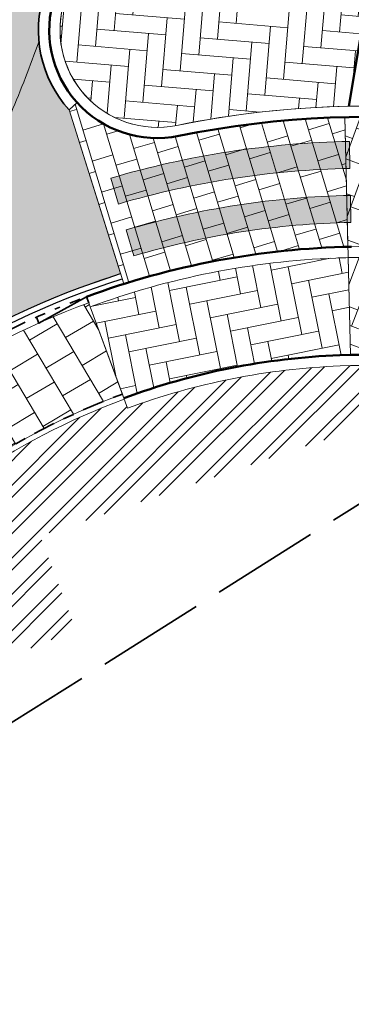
# Model space of a CAD drawing. Header units: metres. Extents: x 196674 to 197628, y 355499 to 356232.
# Tile 172 of 209: x 196725 to 196731, y 356101 to 356119. Entities that reach past the tile are written whole.
import ezdxf

# ---------------------------------------------------------------- set-up
doc = ezdxf.new("R2010")
doc.units = ezdxf.units.M
for name, pattern in [('VH-OPSLUITBAND-SO', [10, 4, -2, 2, -2]), ('VH-RIJWIELPADBAND-SO', [20, 8, -2, 2, -2, 0, -2, 2, -2]), ('ZZ-SYSTEEMGRENS-SO', [5, 4, -1])]:
    doc.linetypes.add(name, pattern=pattern)
for name, color, linetype, lineweight, true_color in [('N-WE-GR-HAAG_HAAGSOORT-V', 7, 'Continuous', 18, 0x67a552), ('N-WE-VH-GESLOTENVERHARDING_ASFALT_FIETSPAD-A-200', 7, 'Continuous', 5, 0xe98094), ('N-WE-VH-GOOT-BSS-2_KF-G', 7, 'Continuous', 25, 0x82aee3), ('N-WE-VH-GOOT-TEGEL_200x200-G', 7, 'Continuous', 35, 0x00a5a5), ('N-WE-VH-KANTOPSLUITING_OPSLUITBAND_100X200-G', 150, 'VH-OPSLUITBAND-SO', 35, 0x007fff), ('N-WE-VH-KANTOPSLUITING_OPSLUITBAND_200X250-G', 7, 'Continuous', 50, 0x0029a5), ('N-WE-VH-KANTOPSLUITING_RIJWIELPADBAND_40 120-G', 7, 'VH-RIJWIELPADBAND-SO', 35, 0x7a1f00), ('N-WE-VH-KANTOPSLUITING_VERLOOPBAND_RIJWIELPADBAND_40 120_OPSLUITBAND_120X250-G', 7, 'Continuous', 35, 0xa52900), ('N-WE-VH-OPENVERHARDING_STRAATBAKSTEEN_ROOD_ELLEBOOG_LINGE-A', 7, 'Continuous', 5, 0xdaaea0), ('N-WE-VH-OPENVERHARDING_TEGEL_200x300_FIETSPAD_ROOD-A', 7, 'Continuous', 5, 0xe04d68), ('N-WE-VW-MARKERING_DWARS_OVERSTEEK_VOETGANGERS-G', 7, 'Continuous', 0, 0xffffff), ('N-WE-VW-MARKERING_DWARS_OVERSTEEK_VOETGANGERS-V', 7, 'Continuous', 18, 0xffffff), ('X-XX-AL-GRENS_SYSTEEMGRENS-G', 7, 'ZZ-SYSTEEMGRENS-SO', 35, 0xd60036)]:
    doc.layers.add(name, color=color, linetype=linetype, lineweight=lineweight, true_color=true_color)
doc.layers.add('N-WE-VH-HULPLIJN-G', color=40, linetype='Continuous', lineweight=5, plot=False)
for name, color, linetype, lineweight in [('N-WE-VH-KANTOPSLUITING_ACHTERKANTBAND-G', 50, 'Continuous', 18), ('N-WE-VH-MATERIAALGRENS-G', 7, 'Continuous', 13), ('N-WE-VH-OPENVERHARDING_TEGEL_300x300_TROTTOIR-A', 251, 'Continuous', 15)]:
    doc.layers.add(name, color=color, linetype=linetype, lineweight=lineweight)

msp = doc.modelspace()

# ---------------------------------------------------------------- hatches: boundary and pattern name
at = {"layer": 'N-WE-GR-HAAG_HAAGSOORT-V'}
h = msp.add_hatch(dxfattribs=at)
h.set_pattern_fill('ANSI32', color=256, scale=0.05)
h.set_pattern_definition([(45, (0, 0), (-0.3367596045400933, 0.3367596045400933), []), (45, (0.2245065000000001, 0), (-0.3367596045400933, 0.3367596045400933), [])])
edge = h.paths.add_edge_path()
edge.add_line((196711.89, 356099.587), (196712.37, 356099.941))
edge.add_line((196712.37, 356099.941), (196719.065, 356102.474))
edge.add_line((196719.065, 356102.474), (196718.403, 356104.584))
edge.add_line((196718.403, 356104.584), (196725.845, 356107.608))
edge.add_line((196725.845, 356107.608), (196725.181, 356109.349))
edge.add_line((196725.181, 356109.349), (196731.603, 356111.516))
edge.add_line((196731.603, 356111.516), (196733.4733774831, 356112.304595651))
edge.add_arc((196731.2338909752, 356099.7020284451), 12.799999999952, 79.9236764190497, 92.24070888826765)
edge.add_arc((196731.2338909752, 356099.7020284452), 12.79999999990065, 92.24070888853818, 110.2589846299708)
edge.add_line((196726.801709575, 356111.7101826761), (196726.7393820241, 356111.879047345))
edge.add_arc((196731.233890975, 356099.7020284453), 12.97999999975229, 110.2589846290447, 139.133363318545)
edge.add_arc((196696.7938970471, 356129.499802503), 32.56141544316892, 296.160404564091, 319.1333633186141, ccw=False)
edge.add_arc((196696.7938970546, 356129.4998024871), 32.56141542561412, 291.40633391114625, 296.1604045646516, ccw=False)
edge.add_line((196708.6781529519, 356099.1846208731), (196708.8583567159, 356099.1946054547))
edge.add_line((196708.8583567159, 356099.1946054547), (196709.9897234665, 356098.8868739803))
edge.add_line((196709.9897234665, 356098.8868739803), (196710.8138123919, 356098.280671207))
edge.add_line((196710.8138123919, 356098.280671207), (196711.8892506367, 356097.3076394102))
edge.add_line((196711.8892506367, 356097.3076394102), (196712.0338836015, 356096.6955946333))
edge.add_line((196712.0338836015, 356096.6955946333), (196713.5704951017, 356098.3292735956))
edge.add_line((196713.5704951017, 356098.3292735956), (196713.202727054, 356098.3680391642))
edge.add_line((196713.202727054, 356098.3680391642), (196711.89, 356099.587))
at = {"layer": 'N-WE-VH-GESLOTENVERHARDING_ASFALT_FIETSPAD-A-200'}
h = msp.add_hatch(color=256, dxfattribs=at)
h.dxf.hatch_style = 1
edge = h.paths.add_edge_path()
edge.add_arc((196731.2338909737, 356099.7020284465), 15.1999999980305, 131.7408709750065, 139.133363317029, ccw=False)
edge.add_arc((196697.4411228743, 356128.7620696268), 29.5695673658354, 323.1867188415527, 336.9266482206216)
edge.add_arc((196698.8433177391, 356127.9968778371), 27.98008317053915, 337.2429147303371, 340.1399088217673)
edge.add_arc((196727.3792191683, 356118.7028707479), 2.229987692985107, 161.9663176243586, 185.4426574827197, ccw=False)
edge.add_line((196725.2587803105, 356119.3932215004), (196725.4140313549, 356119.8828110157))
edge.add_arc((196726.5611422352, 356119.5304807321), 1.200000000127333, 130.1943875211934, 162.9258801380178, ccw=False)
edge.add_line((196725.7866827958, 356120.4471118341), (196725.8105812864, 356120.5291617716))
edge.add_arc((196726.2178682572, 356105.4993566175), 15.03532259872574, 91.55225664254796, 106.482259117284)
edge.add_arc((196711.2382663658, 356123.5111628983), 11.30065164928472, 340.2254881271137, 341.4541680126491, ccw=False)
edge.add_line((196721.8725340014, 356119.6879339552), (196721.9462867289, 356119.458522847))
edge.add_line((196721.9462867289, 356119.458522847), (196721.8997151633, 356119.3337695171))
edge.add_arc((196698.3613330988, 356128.1919335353), 25.14999999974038, 320.158372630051, 339.3772508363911, ccw=False)
edge.add_arc((196696.7938970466, 356129.4998025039), 27.19141544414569, 279.57550743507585, 320.15837262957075, ccw=False)
edge.add_arc((196701.9575508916, 356098.8908797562), 3.850000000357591, 99.57550742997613, 139.3748385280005)
edge.add_arc((196696.7938970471, 356129.49980251), 28.19141545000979, 266.8068283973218, 274.56052429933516, ccw=False)
edge.add_arc((196695.2614420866, 356102.0311010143), 0.6799999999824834, 184.1388619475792, 266.80682839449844, ccw=False)
edge.add_line((196694.5832154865, 356101.9820227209), (196694.3109379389, 356101.5533046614))
edge.add_arc((196704.6027978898, 356095.3177957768), 12.03345138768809, 148.789667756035, 160.9998374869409)
edge.add_arc((196693.5759747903, 356098.5954689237), 0.7299999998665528, 84.05548302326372, 118.74067233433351, ccw=False)
edge.add_arc((196696.7938970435, 356129.4998024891), 30.34141542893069, 264.0554830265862, 267.3054934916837)
edge.add_arc((196695.2641030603, 356096.9943652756), 2.199999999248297, 63.50519405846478, 87.30549349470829, ccw=False)
edge.add_arc((196697.1007583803, 356123.9990137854), 25.05030610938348, 268.0435850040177, 291.0453091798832)
edge.add_arc((196696.7938970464, 356129.4998025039), 30.34141544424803, 287.8542538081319, 319.133363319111)
h = msp.add_hatch(color=256, dxfattribs=at)
h.dxf.hatch_style = 1
edge = h.paths.add_edge_path()
edge.add_arc((196727.3605982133, 356118.7162636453), 2.212772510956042, 185.8336144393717, 222.0337129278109, ccw=False)
edge.add_arc((196699.6217164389, 356127.6932584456), 27.14484100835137, 337.19833478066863, 340.18448877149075, ccw=False)
edge.add_arc((196697.4411228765, 356128.7620696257), 29.56956736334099, 323.1867188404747, 336.9266482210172, ccw=False)
edge.add_arc((196731.2338909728, 356099.7020284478), 15.1999999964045, 123.3000528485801, 131.7408709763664, ccw=False)
edge.add_arc((196731.2338909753, 356099.7020284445), 15.20000000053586, 110.2589846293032, 123.3000528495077, ccw=False)
edge.add_arc((196731.2338909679, 356099.7020284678), 15.1999999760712, 107.4667423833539, 110.25898463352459, ccw=False)
edge.add_line((196726.6715781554, 356114.2011767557), (196725.7170592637, 356117.234662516))
at = {"layer": 'N-WE-VH-OPENVERHARDING_STRAATBAKSTEEN_ROOD_ELLEBOOG_LINGE-A', "true_color": 0xb05e45}
h = msp.add_hatch(dxfattribs=at)
h.set_pattern_fill('AVH-ROO_BSS_LINGEFRMT_ELLEBOOG', color=25, scale=4, angle=355.2476686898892, pattern_type=2)
h.set_pattern_definition([(355.2476686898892, (0, 0), (0.3454114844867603, 0.2923882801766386), [1.28, -0.64]), (265.2476686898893, (0.07953480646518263, 0.9566996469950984), (0.3454114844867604, 0.2923882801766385), [1.28, -0.64])])
edge = h.paths.add_edge_path()
edge.add_arc((196722.4872714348, 356082.7980480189), 44.80000000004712, 77.32213350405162, 84.15522635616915)
edge.add_arc((196698.3613330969, 356128.1919335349), 28.70000000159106, 354.1529566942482, 358.3492115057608, ccw=False)
edge.add_line((196726.9120184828, 356125.2681749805), (196728.487204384, 356125.1037510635))
edge.add_arc((196723.8983718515, 356081.1426021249), 44.20000000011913, 79.21793108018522, 84.04082896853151, ccw=False)
edge.add_arc((196698.3613330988, 356128.1919335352), 33.99999999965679, 353.8717531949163, 357.1574074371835)
edge = h.paths.add_edge_path()
edge.add_line((196733.4240925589, 356133.9905682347), (196730.576500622, 356135.0893741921))
edge.add_arc((196729.5685002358, 356132.4771078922), 2.79999999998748, 68.89979550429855, 178.2205960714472)
edge.add_arc((196727.5694646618, 356132.5392108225), 0.7999999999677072, 178.2205960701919, 264.0408289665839)
edge.add_line((196727.4864088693, 356131.7435339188), (196728.2784964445, 356131.6608527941))
edge.add_arc((196723.4820244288, 356085.7105115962), 46.20000000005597, 79.00409041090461, 84.0408289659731, ccw=False)
edge.add_line((196732.2941623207, 356131.0623166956), (196733.4240925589, 356133.9905682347))
edge = h.paths.add_edge_path(flags=17)
edge.add_arc((196723.3977155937, 356078.6819449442), 41.8000003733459, 79.09858582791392, 84.01598180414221)
edge.add_arc((196726.2124940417, 356105.5348226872), 14.79999998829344, 84.01598180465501, 88.57299032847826)
edge.add_arc((196726.561142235, 356119.5304807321), 0.8000000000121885, 88.57299032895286, 162.9258801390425)
edge.add_arc((196692.4389738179, 356130.0665566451), 34.91178149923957, 341.95741422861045, 342.83866066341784, ccw=False)
edge.add_arc((196727.3497479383, 356118.7092226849), 1.799999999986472, 162.3980374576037, 281.5494476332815)
edge.add_arc((196731.2338909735, 356099.7020284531), 17.59999999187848, 91.10732171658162, 101.54944763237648, ccw=False)
edge.add_line((196730.8937673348, 356117.2987416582), (196731.3029182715, 356119.7276243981))
h = msp.add_hatch(dxfattribs=at)
h.set_pattern_fill('AVH-ROO_BSS_LINGEFRMT_ELLEBOOG', color=25, scale=4, angle=101.3804956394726, pattern_type=2)
h.set_pattern_definition([(101.3804956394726, (0, 0), (-0.3768518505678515, 0.2505647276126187), [1.28, -0.64]), (11.38049563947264, (-0.9411248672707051, -0.1894306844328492), (-0.3768518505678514, 0.2505647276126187), [1.28, -0.64])])
edge = h.paths.add_edge_path()
edge.add_arc((196731.2338909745, 356099.7020284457), 14.79999999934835, 91.35845440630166, 92.24070888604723)
edge.add_arc((196731.2338909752, 356099.7020284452), 14.7999999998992, 92.24070888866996, 110.2589846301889)
edge.add_line((196726.1091812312, 356113.5864567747), (196726.7047556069, 356111.9728610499))
edge.add_line((196726.7047556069, 356111.9728610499), (196726.7324567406, 356111.897810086))
edge.add_arc((196731.2338909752, 356099.7020284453), 12.9999999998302, 92.24070888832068, 110.25898462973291, ccw=False)
edge.add_arc((196731.2338909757, 356099.7020284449), 13.00000000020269, 91.35845441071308, 92.24070889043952, ccw=False)
edge.add_line((196730.9256963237, 356112.6983747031), (196730.883023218, 356114.4978688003))
h = msp.add_hatch(dxfattribs=at)
h.set_pattern_fill('AVH-ROO_BSS_LINGEFRMT_ELLEBOOG', color=25, scale=4, angle=68.93974736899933, pattern_type=2)
h.set_pattern_definition([(68.93974736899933, (0, 0), (-0.183633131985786, 0.4136168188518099), [1.28, -0.64]), (338.9397473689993, (-0.8958749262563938, 0.3449755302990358), (-0.183633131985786, 0.4136168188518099), [1.28, -0.64])])
edge = h.paths.add_edge_path()
edge.add_arc((196731.2338909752, 356099.7020284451), 14.7999999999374, 64.51306870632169, 91.11405089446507)
edge.add_arc((196731.2338909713, 356099.7020284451), 14.79999999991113, 91.11405087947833, 91.3584543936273)
edge.add_line((196730.883023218, 356114.4978688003), (196730.9256963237, 356112.6983747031))
edge.add_arc((196731.2338909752, 356099.7020284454), 12.99999999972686, 64.51306870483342, 91.35845440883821, ccw=False)
edge.add_arc((196720.4762606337, 356077.1349419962), 38.00000002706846, 60.60722806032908, 64.5130687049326, ccw=False)
edge.add_arc((196720.4762604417, 356077.1349416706), 38.00000040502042, 58.943309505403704, 60.60722804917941, ccw=False)
edge.add_line((196740.079926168, 356109.6879188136), (196740.9600089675, 356111.2590691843))
edge.add_arc((196720.4762606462, 356077.1349420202), 39.80000000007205, 59.02479770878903, 64.51306870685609)
at = {"layer": 'N-WE-VH-OPENVERHARDING_TEGEL_200x300_FIETSPAD_ROOD-A'}
h = msp.add_hatch(dxfattribs=at)
h.set_pattern_fill('AVH-TEGEL_200X300_HALFST', color=256, scale=2, angle=106.8114772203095, pattern_type=2)
h.set_pattern_definition([(106.8114772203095, (0, 0), (-0.3829046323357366, -0.1156894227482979), []), (196.8114772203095, (0, 0), (0.1735341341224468, -0.5743569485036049), [0.4, -0.4]), (196.8114772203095, (-0.1156894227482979, 0.3829046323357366), (0.1735341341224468, -0.5743569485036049), [-0.4, 0.4])])
edge = h.paths.add_edge_path()
edge.add_arc((196731.2338909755, 356099.7020284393), 17.40000000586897, 91.35845440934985, 101.5494476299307)
edge.add_arc((196727.3497479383, 356118.7092226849), 1.999999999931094, 222.086719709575, 281.54944763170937, ccw=False)
edge.add_line((196725.8654855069, 356117.3687134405), (196725.7170592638, 356117.2346625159))
edge.add_line((196725.7170592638, 356117.2346625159), (196726.7316085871, 356114.0103984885))
edge.add_arc((196731.2338909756, 356099.7020284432), 15.00000000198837, 91.35845441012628, 107.46674238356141, ccw=False)
edge.add_line((196730.8782817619, 356114.6978125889), (196730.8213842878, 356117.0971380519))
h = msp.add_hatch(dxfattribs=at)
h.set_pattern_fill('AVH-TEGEL_200X300_HALFST', color=256, scale=2, angle=69.98107660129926, pattern_type=2)
h.set_pattern_definition([(69.98107660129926, (0, 0), (-0.3758318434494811, 0.1369321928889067), []), (159.9810766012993, (0, 0), (-0.20539828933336, -0.5637477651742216), [0.4, -0.4]), (159.9810766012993, (0.1369321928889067, 0.3758318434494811), (-0.20539828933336, -0.5637477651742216), [-0.4, 0.4])])
edge = h.paths.add_edge_path()
edge.add_arc((196731.233890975, 356099.7020284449), 17.40000000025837, 64.51306870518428, 91.35845440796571)
edge.add_line((196730.8213842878, 356117.0971380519), (196730.8782817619, 356114.6978125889))
edge.add_arc((196731.2338909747, 356099.7020284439), 15.00000000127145, 64.51306870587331, 91.35845440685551, ccw=False)
edge.add_arc((196720.476260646, 356077.1349420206), 39.99999999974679, 59.03339903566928, 64.5130687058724, ccw=False)
edge.add_line((196741.057793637, 356111.433637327), (196742.231177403, 356113.5283974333))
edge.add_arc((196720.4762606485, 356077.1349420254), 42.39999999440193, 59.13028306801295, 64.51306870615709)
at = {"layer": 'N-WE-VH-OPENVERHARDING_TEGEL_300x300_TROTTOIR-A'}
h = msp.add_hatch(dxfattribs=at)
h.set_pattern_fill('AVH-TEGEL_300X300_HALFST', color=256, scale=2, angle=30.69276744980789, pattern_type=2)
h.set_pattern_definition([(30.69276744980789, (0, 0), (0.3628197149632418, 0.5642356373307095), [0.6, -0.6]), (120.6927674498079, (0, 0), (-0.5159500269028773, -0.3062606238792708), [])])
edge = h.paths.add_edge_path()
edge.add_line((196726.7047556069, 356111.9728610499), (196726.1091812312, 356113.5864567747))
edge.add_line((196726.1091812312, 356113.5864567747), (196726.0814800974, 356113.6615077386))
edge.add_arc((196731.2338909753, 356099.7020284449), 14.88000000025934, 110.2589846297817, 139.1333633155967)
edge.add_line((196719.9811201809, 356109.438020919), (196721.3423424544, 356108.2602798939))
edge.add_arc((196731.2338909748, 356099.7020284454), 13.07999999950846, 110.25898462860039, 139.1333633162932, ccw=False)
at = {"layer": 'N-WE-VW-MARKERING_DWARS_OVERSTEEK_VOETGANGERS-V'}
h = msp.add_hatch(color=256, dxfattribs=at)
h.dxf.hatch_style = 1
edge = h.paths.add_edge_path()
edge.add_line((196730.9155513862, 356116.1488347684), (196730.9060809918, 356116.648745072))
edge.add_arc((196731.2233392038, 356099.9017499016), 16.75000000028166, 91.08529215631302, 106.4097995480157)
edge.add_line((196726.4913716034, 356115.9694498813), (196726.6326243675, 356115.4898170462))
edge.add_arc((196731.2233392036, 356099.9017499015), 16.25000000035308, 91.08529215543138, 106.40979954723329, ccw=False)
edge = h.paths.add_edge_path()
edge.add_line((196730.934492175, 356115.1490141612), (196730.9250217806, 356115.6489244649))
edge.add_arc((196731.2233392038, 356099.9017499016), 15.75000000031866, 91.08529215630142, 106.4097995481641)
edge.add_line((196726.7738771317, 356115.010184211), (196726.9151298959, 356114.5305513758))
edge.add_arc((196731.2233392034, 356099.9017499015), 15.2500000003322, 91.0852921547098, 106.4097995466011, ccw=False)

# ---------------------------------------------------------------- linework, layer by layer
at = {"layer": 'N-WE-VH-GOOT-BSS-2_KF-G', "ltscale": 0.2, "flags": 128}
for points in [[(196700.4420057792, 356096.0994017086, -0.1833986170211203), (196706.0964763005, 356100.6196447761, 0.1373346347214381), (196719.7391251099, 356109.6473971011, -0.1390577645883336), (196726.6715781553, 356114.2011767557, -0.1266591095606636)], [(196700.5429784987, 356096.0736309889, -0.1826522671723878), (196706.1271359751, 356100.524460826, 0.1373346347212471), (196719.8147485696, 356109.5819670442, -0.1390577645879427), (196726.7015933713, 356114.105787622, -0.1266591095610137)]]:
    msp.add_lwpolyline(points, format="xyb", dxfattribs=at)
at = {"layer": 'N-WE-VH-GOOT-TEGEL_200x200-G', "ltscale": 0.2, "flags": 128}
msp.add_lwpolyline([(196725.7170592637, 356117.234662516, -0.2688880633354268), (196725.2587803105, 356119.3932215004, 0.00453733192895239), (196725.4140313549, 356119.8828110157, -0.3361303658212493), (196726.5902590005, 356120.7301274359, -0.0001599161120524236), (196726.5910263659, 356120.7301085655, -0.0003903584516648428), (196726.6147523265, 356120.7294989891, -0.01949587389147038), (196727.7971137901, 356120.6519976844, -0.02145946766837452), (196731.3785676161, 356120.1204057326, -0.005957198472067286), (196732.3636253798, 356119.9184881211, -0.1495155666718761), (196753.8973423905, 356107.8472117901, -0.06289233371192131), (196760.1904084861, 356099.3492565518), (196762.4494079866, 356095.3277041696, -0.03339897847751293), (196763.3225944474, 356093.4968757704), (196806.1984602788, 355985.602904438), (196822.2843167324, 355945.1240266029), (196826.309662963, 355934.9945380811), (196834.2309629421, 355915.0611677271), (196841.5430613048, 355896.6608085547), (196880.9310656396, 355797.5437848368, -0.02492249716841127)], format="xyb", dxfattribs=at)
at = {"layer": 'N-WE-VH-HULPLIJN-G', "flags": 128}
for points in [[(196719.7391251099, 356109.6473971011, -0.03226702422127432), (196721.1142966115, 356111.0437130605, 0.06002368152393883), (196724.6452393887, 356117.173482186, 0.01264119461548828), (196725.1592850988, 356118.491357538, -0.1027946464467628), (196725.2587803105, 356119.3932215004), (196725.4140313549, 356119.8828110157, -0.1437970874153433), (196725.7866827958, 356120.4471118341), (196725.8105812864, 356120.5291617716, 0.06523673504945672), (196721.9520699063, 356119.9168421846, -0.005361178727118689), (196721.8725340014, 356119.6879339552), (196721.9462867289, 356119.458522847), (196721.8997151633, 356119.3337695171, -0.08405529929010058), (196717.6719623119, 356112.0791405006, -0.1789504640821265), (196701.3171140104, 356102.6872386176, 0.1754243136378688), (196699.0354569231, 356101.3976439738, -0.03384479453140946), (196695.2235643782, 356101.3521567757, -0.3772102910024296), (196694.5832154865, 356101.9820227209), (196694.3109379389, 356101.5533046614, 0.05332738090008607), (196693.2249571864, 356099.2355366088, -0.152508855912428), (196693.6515775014, 356099.3215434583, 0.01418179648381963), (196695.3675265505, 356099.1919329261, -0.1042233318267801), (196696.2455597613, 356098.963309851, 0.1007023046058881), (196706.0964763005, 356100.6196447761, 0.1373346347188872)], [(196731.3029182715, 356119.7276243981, 0.02145948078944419), (196727.755409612, 356120.254177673, 0.0198863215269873), (196726.5810649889, 356120.3302326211, 0.3363083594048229), (196725.7964016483, 356119.7653675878, -0.003845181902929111), (196725.6340233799, 356119.253547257, 0.5724238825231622), (196727.7101323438, 356116.9456685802, -0.04559392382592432), (196730.8937673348, 356117.2987416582)], [(196725.7170592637, 356117.234662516, -0.1592795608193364), (196725.1592850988, 356118.491357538, -0.01303029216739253), (196724.6452393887, 356117.173482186, -0.06002368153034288), (196721.1142966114, 356111.0437130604, -0.03684667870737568), (196722.888732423, 356112.4062926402, -0.05696388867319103), (196725.9706755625, 356113.9617115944, -0.01218405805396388), (196726.6715781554, 356114.2011767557)], [(196730.8213842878, 356117.0971380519, 0.04449592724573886), (196727.7501750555, 356116.7497181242, -0.2654381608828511), (196725.8654855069, 356117.3687134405), (196725.7170592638, 356117.2346625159), (196726.7316085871, 356114.0103984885, -0.07040163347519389), (196730.8782817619, 356114.6978125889)], [(196738.7212016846, 356115.4087205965, 0.1176737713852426), (196730.8213842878, 356117.0971380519), (196730.8782817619, 356114.6978125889, -0.1176737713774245), (196737.688469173, 356113.2422802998, -0.02391412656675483), (196741.057793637, 356111.433637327), (196742.231177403, 356113.5283974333, 0.02349115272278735)], [(196730.883023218, 356114.4978688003, 0.003849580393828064), (196730.6552438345, 356114.4907122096, 0.0787819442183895), (196726.1091812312, 356113.5864567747), (196726.7047556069, 356111.9728610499), (196726.7324567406, 356111.897810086, -0.07878194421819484), (196730.7256198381, 356112.6920885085, -0.003849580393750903), (196730.9256963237, 356112.6983747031)], [(196737.60240813, 356113.0617436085, 0.1165927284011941), (196730.9461400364, 356114.499230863, 0.001066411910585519), (196730.883023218, 356114.4978688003), (196730.9256963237, 356112.6983747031, -0.1176737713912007), (196736.8278587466, 356111.4369133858, -0.01704409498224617), (196739.126426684, 356110.2434198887, -0.007260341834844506), (196740.079926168, 356109.6879188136), (196740.9600089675, 356111.2590691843, 0.02395167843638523)], [(196726.7047556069, 356111.9728610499), (196726.1091812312, 356113.5864567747), (196726.0814800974, 356113.6615077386, 0.1266591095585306), (196719.9811201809, 356109.438020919), (196721.3423424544, 356108.2602798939, -0.1266591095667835)]]:
    msp.add_lwpolyline(points, format="xyb", close=True, dxfattribs=at)
for points in [[(196730.8213842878, 356117.0971380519), (196730.9256963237, 356112.6983747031)], [(196726.1091812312, 356113.5864567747), (196726.7393820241, 356111.879047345)]]:
    msp.add_lwpolyline(points, dxfattribs=at)
at = {"layer": 'N-WE-VH-KANTOPSLUITING_ACHTERKANTBAND-G', "flags": 128}
for points in [[(196760.3221330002, 356092.8425592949), (196760.1083913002, 356092.7576204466), (196760.0649121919, 356092.8670324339, 0.1891361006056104), (196738.8072627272, 356115.5892572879, 0.1630232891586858), (196727.7101323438, 356116.9456685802, -0.5753939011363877), (196725.6389562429, 356119.2688580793, 0.004537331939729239), (196725.7964016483, 356119.7653675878, -0.3363083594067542), (196726.581064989, 356120.3302326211)], [(196730.9461400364, 356114.499230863, 0.004916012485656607), (196730.6552438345, 356114.4907122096, 0.07878194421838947), (196726.1091812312, 356113.5864567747)], [(196681.3639597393, 356030.7317389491), (196682.5314625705, 356036.1916263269, -0.05881643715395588), (196687.9630500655, 356052.1449354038, 0.05199837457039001), (196693.2895677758, 356067.1192863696), (196699.621914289, 356093.2387347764, -0.2610304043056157), (196706.1945872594, 356100.3150561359, 0.1373346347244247), (196719.9811201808, 356109.4380209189, -0.1266591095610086), (196726.0814800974, 356113.6615077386)], [(196741.1226813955, 356106.4028011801), (196743.1178072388, 356107.4037439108, 0.03231861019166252), (196739.0282679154, 356110.069164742, 0.01704409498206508), (196736.741797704, 356111.2563766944, 0.1215784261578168), (196730.7334393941, 356112.4922414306, 0.07878194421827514), (196726.801709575, 356111.7101826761)], [(196693.9711049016, 356060.1410176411), (196693.3494461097, 356060.4384918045, 0.02065364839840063), (196695.1360771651, 356066.6716223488), (196701.4684236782, 356092.7910707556, -0.2558529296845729), (196706.6301040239, 356098.4576250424, 0.1384412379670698), (196721.417965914, 356108.1948498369, -0.1266591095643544), (196726.7393820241, 356111.879047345)]]:
    msp.add_lwpolyline(points, format="xyb", dxfattribs=at)
msp.add_lwpolyline([(196726.1091812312, 356113.5864567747), (196726.0814800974, 356113.6615077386)], dxfattribs=at)
at = {"layer": 'N-WE-VH-KANTOPSLUITING_OPSLUITBAND_100X200-G', "ltscale": 0.1, "flags": 128}
msp.add_lwpolyline([(196693.9279405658, 356060.0508132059), (196693.2267267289, 356060.3863557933, 0.02093475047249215), (196695.0388924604, 356066.6951836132), (196701.3712389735, 356092.8146320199, -0.2610304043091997), (196706.7464614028, 356098.6017450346, 0.1373346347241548), (196721.3423424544, 356108.2602798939, -0.1266591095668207), (196726.7047556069, 356111.9728610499)], format="xyb", dxfattribs=at)
at = {"layer": 'N-WE-VH-KANTOPSLUITING_OPSLUITBAND_200X250-G', "ltscale": 0.1, "flags": 128}
for points in [[(196760.3959928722, 356092.6566969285), (196759.996388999, 356092.4978987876), (196759.879049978, 356092.7931728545, 0.1891361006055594), (196738.7212016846, 356115.4087205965, 0.1630232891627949), (196727.7501750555, 356116.7497181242, -0.5753939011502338), (196725.4488682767, 356119.3310397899, 0.004537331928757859), (196725.6052165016, 356119.8240893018, -0.3361303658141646), (196726.5854062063, 356120.5301863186)], [(196730.9422515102, 356114.6991930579, 0.08373038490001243), (196726.0399283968, 356113.7740841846, 0.07534273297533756)], [(196740.7931272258, 356106.0137072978), (196743.4953407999, 356107.3693917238, 0.03444528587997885), (196739.126426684, 356110.2434198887, 0.01704409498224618), (196736.8278587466, 356111.4369133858, 0.1215784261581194), (196730.7256198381, 356112.6920885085, 0.07878194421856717), (196726.7324567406, 356111.897810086)]]:
    msp.add_lwpolyline(points, format="xyb", dxfattribs=at)
msp.add_lwpolyline([(196731.3029182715, 356119.7276243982), (196730.8937673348, 356117.2987416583)], dxfattribs=at)
at = {"layer": 'N-WE-VH-KANTOPSLUITING_RIJWIELPADBAND_40 120-G', "ltscale": 0.1, "flags": 128}
msp.add_lwpolyline([(196700.6440381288, 356096.0478380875, -0.1818905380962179), (196706.1577956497, 356100.4292768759, 0.1373346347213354), (196719.8903720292, 356109.5165369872, -0.12665910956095), (196726.0399283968, 356113.7740841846)], format="xyb", dxfattribs=at)
at = {"layer": 'N-WE-VH-KANTOPSLUITING_VERLOOPBAND_RIJWIELPADBAND_40 120_OPSLUITBAND_120X250-G', "flags": 128}
msp.add_lwpolyline([(196726.0814800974, 356113.6615077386), (196726.0399283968, 356113.7740841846), (196725.1548980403, 356113.2839375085), (196725.1133463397, 356113.3965139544)], dxfattribs=at)
at = {"layer": 'N-WE-VH-MATERIAALGRENS-G'}
msp.add_line((196725.7170592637, 356117.234662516), (196726.7316085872, 356114.0103984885), dxfattribs=at)
at = {"layer": 'N-WE-VH-MATERIAALGRENS-G', "flags": 128}
msp.add_lwpolyline([(196726.801709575, 356111.7101826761), (196726.1091812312, 356113.5864567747)], dxfattribs=at)
at = {"layer": 'N-WE-VW-MARKERING_DWARS_OVERSTEEK_VOETGANGERS-G', "flags": 128}
for points in [[(196730.9155513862, 356116.1488347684), (196730.9060809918, 356116.648745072, 0.06696560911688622), (196726.4913716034, 356115.9694498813), (196726.6326243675, 356115.4898170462, -0.06696560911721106)], [(196730.934492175, 356115.1490141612), (196730.9250217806, 356115.6489244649, 0.0669656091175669), (196726.7738771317, 356115.010184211), (196726.9151298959, 356114.5305513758, -0.06696560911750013)]]:
    msp.add_lwpolyline(points, format="xyb", close=True, dxfattribs=at)
at = {"layer": 'X-XX-AL-GRENS_SYSTEEMGRENS-G', "ltscale": 0.5, "flags": 128}
msp.add_lwpolyline([(197173.0845801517, 355664.4267221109), (197172.678291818, 355658.1040395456), (197176.2062336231, 355657.9276386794), (197179.6585214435, 355660.8258546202), (197196.8460500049, 355641.1849859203), (197196.618113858, 355640.9851655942), (197203.3658004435, 355633.2880423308), (197204.598351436, 355636.2035375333), (197206.181120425, 355637.5931654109), (197210.3450714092, 355632.9793581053), (197211.1344663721, 355633.8542043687), (197215.577003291, 355630.1111014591), (197222.812057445, 355638.6980935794), (197225.7729980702, 355636.1981525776), (197252.4997837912, 355613.6295939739), (197256.3974516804, 355618.2471244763), (197230.4350738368, 355640.1698336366), (197234.5465854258, 355645.0395252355), (197230.9951246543, 355648.102425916), (197227.7363916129, 355651.014992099), (197227.7150354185, 355650.9915016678), (197227.3858924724, 355651.2966605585), (197230.5297411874, 355654.3837220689), (197222.7747070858, 355662.5864016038), (197213.3031688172, 355673.0409596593), (197208.7438719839, 355679.5515306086), (197204.6678372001, 355688.2834966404), (197202.9207222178, 355693.3147658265), (197202.5296188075, 355695.8358091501), (197209.2561496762, 355696.7388380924), (197208.765603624, 355699.4053961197), (197208.8375775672, 355699.4157603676), (197208.4960738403, 355702.0476424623), (197209.7550059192, 355702.1614664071), (197209.6289773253, 355703.3557373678), (197209.431316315, 355705.9322142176), (197209.3853665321, 355708.5054020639), (197209.4909423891, 355711.0763696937), (197209.825975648, 355714.406320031), (197209.1003553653, 355714.700446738), (197209.2732684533, 355715.2254737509), (197208.7827839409, 355715.4092287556), (197209.8333840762, 355718.2914021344), (197204.6571410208, 355720.1605124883), (197206.9259623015, 355726.3911903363), (197207.3755778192, 355727.6258113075), (197205.6951706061, 355728.2354618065), (197201.970541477, 355729.6509828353, -0.03199396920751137), (197199.2658455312, 355725.4928494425), (197194.4988616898, 355729.2364659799), (197191.8020115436, 355731.3330088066), (197190.6829954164, 355730.2418318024), (197188.9323846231, 355731.7580333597, 0.01582069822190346), (197191.308975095, 355733.798286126), (197190.5246250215, 355734.700084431), (197189.8547559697, 355735.4391273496), (197188.5065648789, 355737.3969406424), (197188.3768484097, 355737.5504837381), (197186.2264232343, 355740.6599554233), (197185.4143065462, 355740.8273772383), (197177.0047230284, 355735.000759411), (197161.0308464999, 355735.7499021), (197143.9921317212, 355736.546230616), (197117.3114725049, 355737.8750504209), (197104.5701917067, 355738.4152468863), (197089.3270001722, 355739.2400485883), (197089.4979420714, 355743.4763910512), (197087.6423294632, 355744.6045541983), (197087.2320594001, 355744.8539874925), (197086.4302028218, 355745.4612094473), (197085.6301577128, 355746.0670596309), (197084.2515270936, 355747.3631431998), (197083.0033431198, 355748.790046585), (197081.9521148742, 355750.2640411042), (197081.052108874, 355751.8364435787), (197080.680597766, 355752.6629727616), (197080.3089695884, 355753.4897623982), (197079.7287775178, 355755.2084983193), (197079.3027229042, 355757.0287405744), (197079.0552433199, 355758.8767777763), (197078.9881413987, 355760.748092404), (197079.0484954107, 355761.6954089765), (197079.4901165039, 355761.5482019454), (197081.8987959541, 355767.3947458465), (197083.4122910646, 355769.9863346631), (197084.9290730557, 355772.1438856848), (197085.2777218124, 355772.6391357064), (197085.9504292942, 355773.4546849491), (197087.2615113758, 355775.0451778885), (197089.4568843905, 355777.2328139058), (197092.7058230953, 355779.8115121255), (197090.7255592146, 355782.8612331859), (197090.5279328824, 355783.1655891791), (197094.0593130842, 355784.7965387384), (197089.240221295, 355793.944965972), (197079.8514273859, 355789.6587774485), (197073.1066642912, 355808.1301448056), (197062.6964714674, 355839.0387078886), (197050.201550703, 355834.8591941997), (197054.256388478, 355823.4068109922), (197060.9054150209, 355805.9824325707), (197064.0917084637, 355798.9340248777), (197065.6061934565, 355785.3714584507), (197066.4118943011, 355778.1591798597), (197064.2976158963, 355775.7696807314), (197061.8930028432, 355773.065075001), (197059.8798242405, 355770.937906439), (197059.567781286, 355770.7063368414), (197054.395078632, 355766.8676324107), (197050.1449273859, 355764.4954855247), (197046.646028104, 355763.2036366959), (197046.6485450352, 355763.1967402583), (197042.8018864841, 355761.7681380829), (197042.6247659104, 355761.7025895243), (197032.2172606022, 355760.2665015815), (197022.1724443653, 355758.1057256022), (197022.1490316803, 355758.1349914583), (197018.4791559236, 355757.3507739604), (197017.1834583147, 355757.8590001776), (197013.9320116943, 355762.4906063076), (197012.2359937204, 355764.9334332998), (197011.548662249, 355765.9454268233), (197009.5874376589, 355768.7952768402), (197008.1879451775, 355770.6627745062), (197008.1739746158, 355770.651876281), (197004.3621297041, 355775.7021426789), (197000.7500667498, 355780.6711859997), (196997.3281167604, 355785.4310589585), (196992.0624097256, 355792.5561596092), (196987.5636689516, 355799.6503659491), (196980.2918957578, 355812.3582609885), (196971.7451011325, 355828.1610038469), (196956.4456734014, 355821.2458726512), (196960.0166344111, 355812.4100996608), (196962.4976294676, 355807.0886023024, -0.6085831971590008), (196961.4131292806, 355806.2394416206), (196970.6320923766, 355792.5786144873), (196976.225457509, 355784.303374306), (196982.879968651, 355776.9163582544), (196982.5041383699, 355776.476222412), (196987.7472751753, 355765.3430715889), (196990.3620391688, 355759.9089379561), (196989.6128942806, 355758.3801676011), (196986.801356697, 355757.089894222), (196981.5916446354, 355758.3619052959), (196976.4931413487, 355759.6093032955), (196973.9250311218, 355760.2238822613), (196971.9270970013, 355760.7020113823), (196970.093883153, 355761.1263081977), (196965.2690985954, 355762.243003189), (196955.7026120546, 355764.457163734), (196954.8259486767, 355764.7114400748), (196955.7288446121, 355765.5914382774), (196946.4199106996, 355767.8862061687), (196945.5109518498, 355767.0898728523), (196943.3561815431, 355767.6616250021), (196942.0243707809, 355768.0150110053), (196940.699224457, 355768.3753913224), (196937.911680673, 355769.161377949), (196937.9158913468, 355769.1720679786), (196934.1448626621, 355770.5833311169), (196931.0328001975, 355771.949971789), (196928.1497259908, 355773.3159879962), (196926.2238803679, 355774.3657393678), (196926.7008714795, 355775.2077771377), (196923.9720996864, 355776.8118532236), (196922.1171638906, 355777.9575551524), (196917.5440237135, 355780.8012867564), (196917.0166342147, 355779.9474843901), (196915.4224701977, 355780.9309636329), (196913.0167641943, 355782.4772167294), (196912.757872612, 355782.6539056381), (196911.190523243, 355783.7714957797), (196908.5042566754, 355786.2619442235), (196907.2206986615, 355787.4460719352), (196905.8442773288, 355789.1071714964), (196903.2522146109, 355793.7425243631), (196899.3236920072, 355801.1348770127), (196896.7844047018, 355806.8801932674), (196892.3931631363, 355816.7971943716), (196889.396342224, 355823.7408055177), (196885.4294056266, 355833.1531130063), (196886.3148759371, 355833.6745129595), (196885.0357126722, 355834.4994199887), (196884.9096875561, 355834.6903417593), (196883.5318420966, 355838.2464489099), (196881.8574062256, 355842.456115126), (196879.7964254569, 355847.3435551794), (196879.5508475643, 355847.9274201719), (196877.9207976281, 355851.9810838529), (196875.2708346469, 355858.5729917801), (196872.6243587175, 355865.1536886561), (196870.4789281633, 355870.5362599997), (196868.3870366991, 355875.7889875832), (196865.3800609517, 355883.3409266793), (196863.5295936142, 355887.9873007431), (196863.4110328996, 355888.2849971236), (196862.7400305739, 355889.9711056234), (196863.0622626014, 355890.0962442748), (196861.3970005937, 355894.1395962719), (196861.4037374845, 355894.142038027), (196859.229652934, 355899.4431236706), (196859.0298403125, 355899.3580359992), (196858.8952095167, 355899.696553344), (196858.3959365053, 355900.9492390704), (196849.546747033, 355923.1807260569), (196850.1922005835, 355924.6939033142), (196860.258528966, 355928.6657372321), (196869.5490503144, 355931.0234685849), (196873.3453938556, 355931.8019435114), (196886.2438454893, 355935.4284136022), (196898.3098795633, 355938.5764862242), (196898.3110943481, 355938.5724965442), (196903.1917021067, 355939.7712405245), (196904.7097162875, 355939.0568809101), (196905.0282216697, 355938.2924679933), (196909.0130922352, 355939.952830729), (196908.2642147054, 355942.2627148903), (196902.9799573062, 355958.738663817), (196902.4497829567, 355960.2008490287), (196901.8115777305, 355961.6192158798), (196900.9680556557, 355963.3204536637), (196898.0063144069, 355968.7541705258), (196894.5625896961, 355975.3226559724), (196892.3896866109, 355979.4813913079), (196888.5416758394, 355987.5664713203), (196887.4815956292, 355987.0834539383), (196885.6442474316, 355986.3271839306), (196885.5076204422, 355986.6344104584), (196873.7642690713, 355982.4273955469), (196860.8311621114, 355977.7025315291), (196860.6501748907, 355978.1868262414), (196859.8859481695, 355980.2917607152), (196853.3128873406, 355977.7107309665), (196853.73029577, 355976.6477246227), (196849.4907683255, 355974.9886047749), (196849.0872389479, 355976.0301083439), (196843.9608105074, 355973.9918913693), (196837.8119168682, 355989.4043746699), (196834.5901124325, 355988.2958011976), (196829.2277835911, 355986.0429299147), (196828.1156368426, 355985.4996470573), (196826.3328622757, 355984.7522034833), (196824.2538081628, 355989.7933135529), (196823.3493071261, 355989.4238303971), (196821.5217528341, 355993.9636112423), (196822.4415567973, 355994.327010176), (196811.4142395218, 356022.6098143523), (196811.1941616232, 356022.5241126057), (196809.0787073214, 356027.7608173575), (196808.1570951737, 356027.399245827), (196802.10045471, 356042.8370581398), (196803.0324375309, 356043.2047289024), (196801.2251267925, 356047.7859519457), (196800.9629805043, 356047.6825342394), (196799.5580754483, 356051.2186581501), (196798.9326303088, 356050.9700967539), (196795.7620501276, 356058.7913388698), (196785.962956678, 356083.7526770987), (196782.5256602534, 356092.3853087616), (196783.4607012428, 356092.7526788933), (196781.019036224, 356098.8045971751), (196780.1137519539, 356098.4428009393), (196778.7301102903, 356101.9178165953), (196774.5320198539, 356112.348299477), (196772.2902714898, 356117.515377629), (196776.44078803, 356119.079716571), (196791.849465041, 356131.7811384), (196790.0748953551, 356134.2200693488), (196802.0204483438, 356142.8516660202), (196802.0676224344, 356142.8083428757), (196807.6543048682, 356146.8198669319), (196821.3261595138, 356152.9520820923), (196824.118863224, 356147.8038902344), (196826.9348279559, 356140.6494155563), (196826.9667213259, 356140.5675271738), (196829.5085456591, 356133.5350799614), (196829.5777539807, 356133.3434260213), (196832.2898444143, 356127.7055041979), (196833.7548698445, 356124.6604513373), (196834.9901440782, 356122.0931766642), (196835.0225480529, 356122.0325953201), (196835.1990731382, 356121.7003128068), (196837.0506620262, 356117.8328811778), (196837.4462851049, 356117.0125892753), (196839.1926216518, 356113.3926815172), (196841.4323661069, 356114.511984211), (196841.8392721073, 356113.6336860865), (196848.0955434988, 356116.517072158), (196847.6769788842, 356117.425259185), (196852.5147321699, 356119.6548795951), (196850.4481800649, 356123.3458274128), (196845.5717484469, 356132.2801574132), (196843.8176550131, 356136.7414412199), (196842.4688873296, 356140.1178663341), (196840.0819394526, 356146.0228419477), (196839.9684512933, 356146.3257976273), (196837.6473192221, 356152.5214195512), (196836.4018865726, 356158.1741344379), (196834.8989662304, 356157.8391461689), (196833.0580044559, 356165.8451506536), (196834.6039987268, 356166.1812686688), (196833.231549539, 356172.4004655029), (196818.5547710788, 356168.2850407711), (196819.0904617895, 356165.4031631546), (196818.6774567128, 356164.7734485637), (196805.8544307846, 356160.1790812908), (196763.847697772, 356130.3813046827), (196763.5509762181, 356130.4127969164), (196762.5818188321, 356130.5249803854), (196761.7183121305, 356129.7086118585, 0.04730650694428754), (196752.2297252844, 356136.4176360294), (196747.6793319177, 356140.070134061), (196742.0814451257, 356144.4630395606), (196738.7537234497, 356147.2546337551), (196734.7560397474, 356150.8499354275), (196729.666907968, 356145.2019173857), (196729.4110213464, 356144.9179294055), (196728.5373751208, 356145.25504501), (196726.9098917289, 356145.8830452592), (196726.6614752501, 356145.2392657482), (196726.5077088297, 356145.3668838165), (196724.5966113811, 356147.0002316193), (196723.2386024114, 356148.3499242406), (196720.9989937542, 356150.8008754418), (196719.8259691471, 356152.0571855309), (196717.8551161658, 356153.8806850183), (196716.3066054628, 356155.1783671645), (196713.4920412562, 356157.0380855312), (196712.711518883, 356157.526736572), (196710.5865978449, 356158.6597682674), (196709.0460740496, 356159.8798850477, -0.1436820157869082), (196707.9944026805, 356162.614189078), (196707.7956403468, 356165.0395700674), (196705.255843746, 356165.9921554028), (196703.9080476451, 356165.8817021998), (196704.296213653, 356161.5859622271), (196704.322643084, 356161.4572245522), (196699.9945406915, 356161.1598107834), (196700.4765585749, 356140.6409319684, -0.8375811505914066), (196697.1042396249, 356117.7401990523), (196690.2804314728, 356092.1839640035, 0.01148923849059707), (196682.1238954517, 356058.6533288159), (196678.2447453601, 356040.9444071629), (196676.8078900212, 356034.3849397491), (196676.7367004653, 356034.0373672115), (196673.76097036, 356020.1679628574), (196685.4972137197, 356017.0123139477), (196688.4141098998, 356023.4875724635), (196684.7023326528, 356025.1594317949), (196684.8709302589, 356032.3200466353), (196686.954459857, 356036.67925281), (196701.2270857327, 356066.3816892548), (196697.4228360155, 356068.2135735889), (196701.9253072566, 356087.990611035), (196702.113404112, 356090.4525884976), (196703.1938799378, 356090.1812386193), (196704.7481254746, 356094.7148607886), (196705.3277865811, 356095.9075069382), (196706.1690198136, 356096.9042763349), (196707.142583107, 356097.5850231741), (196708.3354430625, 356098.0646037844), (196709.2981925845, 356097.8962027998), (196710.1314496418, 356097.4912135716), (196711.0135994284, 356096.7398888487), (196711.613187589, 356094.6944549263), (196715.3306055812, 356098.6467015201), (196723.1713741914, 356104.959617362), (196732.8379125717, 356111.0407349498), (196733.3237033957, 356110.1763676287), (196733.395023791, 356110.047721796, 0.4142124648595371), (196734.754474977, 356109.6579975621), (196736.9542150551, 356108.9736747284, -0.02164444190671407), (196739.4192796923, 356107.5715157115, 0.0006306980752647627), (196739.4214182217, 356107.5701773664, -0.2262979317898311), (196739.4250952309, 356107.5644124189), (196739.8764398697, 356106.708415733), (196739.5816296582, 356106.4366577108), (196740.3007240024, 356104.7008456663), (196740.9509263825, 356104.9922062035), (196741.9809548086, 356103.0387080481), (196744.8395286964, 356104.2229286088, -0.3990416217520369), (196746.5871881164, 356103.5518771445), (196746.6513408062, 356103.3996378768), (196746.689370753, 356103.0266088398), (196746.4151777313, 356101.5848105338), (196747.429397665, 356101.3609511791), (196747.5333455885, 356101.2994572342), (196747.5384435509, 356101.2929342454), (196766.0705486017, 356056.7132555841), (196765.1623874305, 356056.3282861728), (196767.2394890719, 356051.1270879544), (196768.1793575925, 356051.5344794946), (196771.4711978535, 356043.8233024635), (196774.40164759, 356036.7635904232), (196774.0151730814, 356036.5839879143), (196774.7283105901, 356034.7171646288), (196775.4376722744, 356034.2825268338), (196775.853972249, 356033.3023071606), (196775.6600364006, 356032.5504327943), (196776.765634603, 356029.8908119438), (196776.718840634, 356029.8583752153), (196777.0974306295, 356028.7594125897), (196777.9658206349, 356027.7189745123), (196778.0591666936, 356026.3169710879), (196778.4461698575, 356025.4565066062), (196778.8262353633, 356024.4427094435), (196778.82622122, 356024.4427022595), (196778.8266270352, 356024.4416646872), (196779.3783198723, 356022.97006407), (196779.3990069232, 356022.9782259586), (196780.7255773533, 356019.5865020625), (196780.754093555, 356019.5982524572), (196782.2401021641, 356015.8367131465), (196783.4327975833, 356012.7766123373), (196782.5021506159, 356012.4159202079), (196784.7325956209, 356006.6609931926), (196786.038590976, 356007.1671596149), (196787.6956637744, 356002.99373992), (196787.5357676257, 356002.9336515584), (196788.527525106, 356000.4577747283), (196788.2725773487, 356000.3582829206), (196788.9724314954, 355999.1126709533), (196789.3908675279, 355998.5302971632), (196789.7536275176, 355998.0254125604), (196789.9147147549, 355996.5999778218), (196790.4410486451, 355995.4737364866), (196790.4469192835, 355995.47546678), (196790.6242366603, 355994.9662783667), (196790.9335315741, 355995.0883984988), (196793.8902314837, 355987.5860400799), (196793.7542048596, 355987.5476454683), (196795.505857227, 355983.2445885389), (196795.6242983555, 355983.312781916), (196796.991807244, 355979.8198586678), (196797.0047048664, 355979.7233568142), (196796.9933585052, 355979.6824914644), (196796.9669683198, 355979.6505170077), (196796.822975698, 355979.5766059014), (196795.3985459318, 355979.0322727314), (196797.1469514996, 355974.4569848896), (196797.1501836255, 355974.4582530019), (196795.4187218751, 355970.4877992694), (196796.2201695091, 355969.6560949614), (196797.0849824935, 355967.4537241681), (196798.9466017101, 355968.1847329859), (196800.5529653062, 355968.8170288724), (196800.6150046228, 355968.7023501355), (196800.8616512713, 355968.7744826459), (196801.6407865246, 355967.8232749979), (196801.6785991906, 355967.7771113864), (196801.6961792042, 355966.4146603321), (196801.7040832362, 355965.8020978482, 0.2098831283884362), (196802.0368526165, 355965.0700742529, 0.1229137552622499), (196802.0944480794, 355964.5891732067), (196802.9107575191, 355962.4451987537), (196803.0986146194, 355962.5296289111, 0.04929694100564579), (196803.2118388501, 355962.3687718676), (196804.3748923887, 355961.0206686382), (196804.4152792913, 355960.973855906), (196804.4401436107, 355960.2826278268), (196804.4459236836, 355960.1212617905), (196803.9148513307, 355960.1157297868), (196805.8237591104, 355955.3454282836), (196806.4277367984, 355955.633371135), (196806.6532355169, 355955.5186944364), (196807.0270248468, 355954.5686016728), (196806.896691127, 355954.2200849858), (196806.3685258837, 355953.9064868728), (196808.2467157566, 355949.1968786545), (196809.0713129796, 355949.5131897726), (196810.7611227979, 355945.21653999), (196812.8164223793, 355939.9905657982), (196815.7958787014, 355932.7153467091), (196817.2786866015, 355929.1286764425), (196819.2233460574, 355924.3463577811), (196820.974699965, 355919.8030463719), (196821.7022264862, 355917.7120897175), (196822.8275510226, 355914.9902061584), (196826.5518493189, 355905.5439142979), (196827.5083210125, 355903.1053161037), (196827.5308293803, 355903.1196992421), (196828.5703350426, 355900.3870734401, 0.1057314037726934), (196828.7975064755, 355900.0358952, 0.1359501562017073), (196828.9295866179, 355899.5185573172), (196829.4561675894, 355898.5993144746), (196829.938950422, 355897.0408730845, 0.1142322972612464), (196830.1661458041, 355896.6512290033, 0.1021066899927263), (196830.23636084, 355896.2531616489), (196830.8234352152, 355894.775179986, 0.09413674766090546), (196831.0235326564, 355894.4601106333, 0.07582889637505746), (196831.0699955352, 355894.1621297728), (196831.3336353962, 355893.3277624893), (196830.5490288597, 355891.650566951), (196830.730654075, 355891.1774844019), (196831.6305612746, 355889.0373983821), (196832.1718899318, 355888.9724389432), (196833.8661398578, 355884.6967749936), (196833.0916363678, 355884.3898747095), (196834.2334853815, 355881.5063921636), (196835.7340846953, 355881.0039957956), (196836.3963712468, 355880.6373454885), (196840.5779483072, 355870.1214583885), (196841.1998491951, 355870.3833319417), (196841.8607508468, 355868.7841549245), (196841.3542408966, 355868.5492854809), (196842.9471889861, 355864.5225379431), (196843.474497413, 355864.7627851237), (196844.0946204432, 355863.1667495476), (196843.4777571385, 355862.8872750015), (196845.6058022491, 355857.295932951), (196845.6591832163, 355857.3179956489), (196848.9573390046, 355849.3870718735), (196849.4691744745, 355849.5945842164), (196850.1900661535, 355847.7561027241), (196849.7024440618, 355847.5164343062), (196851.7354952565, 355842.3219023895), (196851.9803218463, 355841.6963600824), (196852.2130822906, 355841.1927849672), (196852.6975573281, 355840.1446276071), (196853.8314006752, 355837.546665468), (196857.1022606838, 355828.931799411), (196857.1021774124, 355828.9317655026), (196857.104474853, 355828.9259676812), (196857.5027287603, 355827.8770374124), (196857.5177064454, 355827.8831363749), (196859.2608649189, 355823.4841013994, 0.1197895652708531), (196859.5336863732, 355823.098470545, 0.1217854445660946), (196859.5998818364, 355822.6230344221), (196860.3813539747, 355820.6705579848), (196861.5845120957, 355817.6645162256), (196865.3571916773, 355808.1762108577), (196866.650424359, 355804.9223955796), (196866.9894190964, 355804.0482756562), (196869.9609907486, 355796.3858853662), (196870.2417437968, 355795.6982130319), (196874.2597470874, 355785.8213624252), (196876.4751023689, 355779.9106257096), (196876.5248359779, 355779.9270586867), (196877.4783340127, 355777.609714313), (196877.4870572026, 355777.6127263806, 0.01261409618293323), (196879.1276028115, 355773.4671132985), (196880.5794819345, 355769.9265380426), (196879.4564760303, 355768.8985009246), (196871.5899269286, 355765.9267262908), (196874.6150694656, 355763.7405958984), (196870.7815163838, 355762.3431721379), (196871.1765744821, 355761.2637959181), (196873.4589399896, 355754.9534811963), (196873.8205499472, 355753.8743063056), (196877.933770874, 355755.2526192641), (196879.3161058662, 355751.4604592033), (196887.4423074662, 355755.0355723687), (196887.6524770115, 355755.1609821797), (196887.7433886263, 355755.192988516), (196887.8657880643, 355755.2134610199), (196887.9953583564, 355755.215742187), (196888.0352466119, 355755.2100166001), (196888.0806541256, 355755.194805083), (196888.1556229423, 355755.1569219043), (196888.2342456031, 355755.1058393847), (196888.2799178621, 355755.067193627), (196888.3187308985, 355755.0246841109), (196888.3560790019, 355754.9712798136), (196888.4037650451, 355754.8834089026), (196890.242957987, 355750.9480844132), (196890.4947138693, 355750.6026519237), (196890.4494791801, 355750.5430745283), (196891.628236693, 355748.1977836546), (196891.6577586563, 355747.9263099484), (196893.7087405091, 355743.5292781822), (196894.4921495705, 355741.852565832), (196896.872192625, 355740.7600377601), (196896.2575067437, 355739.8318439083), (196898.2715684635, 355738.9073148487), (196899.8509010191, 355738.4527733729), (196902.2825244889, 355737.7529374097), (196907.1457714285, 355736.3532654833), (196917.8474241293, 355733.273265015), (196918.1089377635, 355734.2346253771), (196926.0062285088, 355731.9296392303), (196927.0971120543, 355732.0253109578), (196927.2914126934, 355732.7211091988), (196949.25195892, 355726.9179402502), (196950.9690876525, 355725.7952060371), (196950.858498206, 355725.3568524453), (196952.0887336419, 355725.1461394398), (196952.8819526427, 355724.9555262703), (196952.8603227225, 355724.8954303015), (196952.056959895, 355721.6922553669), (196951.4518210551, 355719.279440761), (196959.2800080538, 355717.3161154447), (196960.8516613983, 355723.8815794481), (196967.4256969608, 355722.1306030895), (196973.9033481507, 355720.4361775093), (196977.8684934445, 355719.3989738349), (196980.4243569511, 355718.8238264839), (196993.7588386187, 355715.5105551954), (196994.7639516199, 355716.0034841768), (196994.9897167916, 355716.0545171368), (196996.5017647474, 355715.9488593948), (196997.3169796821, 355715.6092477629), (196997.9952041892, 355715.036856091), (196998.4610569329, 355714.3165586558), (196998.8408934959, 355713.1578975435), (196998.8373696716, 355713.1068020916), (196998.8026880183, 355712.6039181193), (196998.5054317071, 355711.57326714), (196998.967312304, 355710.0772094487), (197001.8739445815, 355710.9575141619), (197005.9055135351, 355697.924832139), (197007.9029397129, 355691.7178882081), (197012.9334617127, 355675.5491580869), (197017.8784535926, 355659.8034283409), (197019.9986344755, 355652.9868181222), (197022.5523518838, 355644.9202439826), (197025.6999454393, 355634.5227791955), (197025.7567598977, 355634.1895291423), (197025.7192859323, 355633.9168304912), (197025.6181435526, 355633.7020966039), (197025.4453286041, 355633.4758310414), (197025.195021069, 355633.3010221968), (197024.8842618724, 355633.1887622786), (197022.7809993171, 355632.7952119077), (197021.2249886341, 355633.6494658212), (197017.690051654, 355632.6264885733), (197017.7273360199, 355632.4752797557), (197014.1229230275, 355631.4103093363), (197014.0722671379, 355631.5493647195), (197010.0124796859, 355630.3545619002), (197006.5432104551, 355629.6017441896), (197006.5540181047, 355629.5513084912), (197001.1443281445, 355628.4894595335), (196999.2574320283, 355628.1228370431), (197001.9823300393, 355614.4304461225), (197003.2307288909, 355614.6849740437), (197003.6205128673, 355613.1185353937), (197004.006443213, 355611.2187676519), (197003.9614653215, 355611.2096196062), (197004.2119997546, 355610.206901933), (197004.3094756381, 355609.7270704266), (197004.3307955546, 355609.7314437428), (197004.8907984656, 355607.4901357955), (197029.380694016, 355613.7773555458), (197029.3841525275, 355613.7521287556), (197029.4775205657, 355613.7547588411), (197031.0334295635, 355607.6447371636), (197027.1484354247, 355606.7099934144), (197028.7114272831, 355600.2542212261), (197028.8948398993, 355600.3195751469), (197029.4531395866, 355598.0973388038), (197030.7251398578, 355593.0343377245), (197031.3437632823, 355590.5737261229), (197031.1685464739, 355590.5261238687), (197032.7880676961, 355584.152430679), (197036.6741025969, 355585.3719723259), (197038.212636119, 355579.409403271), (197038.2010121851, 355579.4060264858), (197038.2728747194, 355579.1493745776), (197038.1803194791, 355579.1132554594), (197039.3673898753, 355574.1879968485), (197040.0304268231, 355571.0320611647), (197040.88012635, 355567.656390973), (197041.2093863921, 355566.3427106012), (197041.6648791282, 355566.4332058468), (197042.8515333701, 355561.7517462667), (197043.1005016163, 355560.7271915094), (197044.6430261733, 355554.3201080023), (197045.6960009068, 355554.5759243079), (197046.0663295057, 355552.9632527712), (197063.3112487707, 355556.2858520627), (197062.5528863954, 355564.4253253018), (197069.6953954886, 355564.7548009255), (197074.0489944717, 355565.8013962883), (197074.0651927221, 355569.3434042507), (197066.8277845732, 355574.7719568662), (197065.569183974, 355592.4263893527), (197065.9890710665, 355592.2571108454), (197066.9647035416, 355591.9362835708), (197067.948629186, 355591.6804678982), (197069.8143987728, 355591.2835510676), (197070.9138968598, 355590.9670390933), (197072.0547459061, 355590.5568482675), (197073.3952542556, 355590.1721260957, -0.1152568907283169), (197081.1782353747, 355583.3636143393), (197088.1711537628, 355574.4210026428), (197092.5545327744, 355568.8154951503), (197099.4778845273, 355574.1657522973), (197101.0604109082, 355575.3887037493), (197095.3593342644, 355582.7660237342), (197094.9766501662, 355582.4665704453), (197094.8981522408, 355582.7529220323), (197094.2118387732, 355584.4945289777), (197092.7090311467, 355587.275688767), (197091.4245338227, 355588.9961585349), (197089.3067641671, 355591.1364624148), (197086.8976383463, 355592.962353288), (197085.5348704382, 355593.9300294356), (197077.2085234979, 355604.9027706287, -0.1058183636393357), (197071.6588760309, 355616.7440490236), (197070.2271579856, 355628.1527461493), (197068.8732504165, 355641.9015009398), (197068.754855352, 355648.6106856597), (197069.0445282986, 355655.8010382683), (197070.1813272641, 355663.7801162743), (197072.5559036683, 355674.3024406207), (197085.7316641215, 355673.7582615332), (197087.7834693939, 355674.5971967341), (197090.8065214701, 355674.4470028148), (197098.1397626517, 355681.0156148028), (197098.4240622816, 355685.9810240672), (197101.9406964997, 355685.7710316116), (197102.3433846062, 355697.078343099), (197156.4463787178, 355694.9579822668), (197156.2249856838, 355688.6267763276), (197150.0560632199, 355688.8424945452), (197149.8181020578, 355683.7954412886), (197156.0430107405, 355683.50194597), (197155.9434362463, 355681.3833071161), (197156.9940530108, 355681.3047563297), (197158.577914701, 355681.1016482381), (197160.1073547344, 355680.7434348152), (197161.7057278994, 355680.1852727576), (197163.2304949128, 355679.453872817), (197164.6201168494, 355678.5906370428), (197165.2392169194, 355678.1079641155), (197164.835822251, 355677.6446703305), (197163.4881835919, 355676.095416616), (197166.6344331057, 355672.654307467), (197167.6288975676, 355673.3756308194), (197167.9025847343, 355672.918075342), (197168.564826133, 355671.7474093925), (197169.0719519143, 355670.160087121), (197169.4840139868, 355668.6115914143), (197169.5948482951, 355667.1735395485), (197169.7172811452, 355664.6284666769), (197173.0845635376, 355664.4267231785)], format="xyb", dxfattribs=at)

doc.saveas('drawing.dxf')
